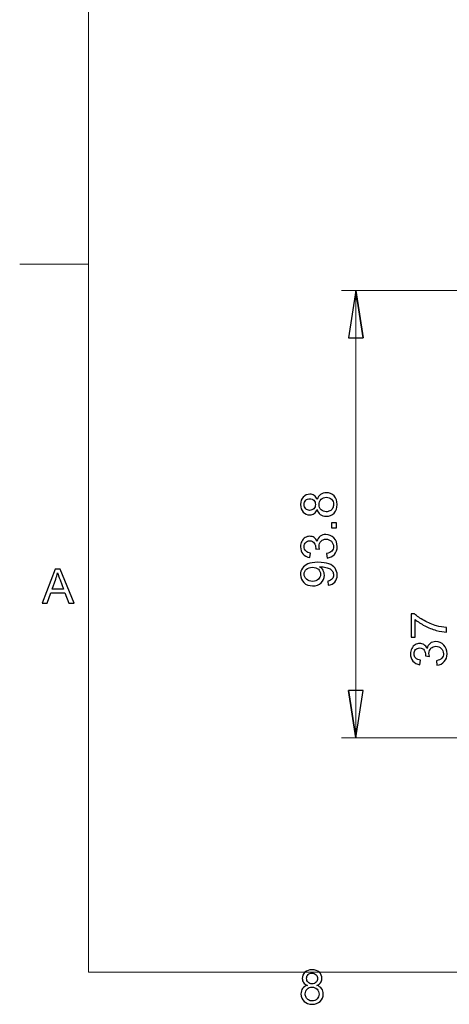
# Model space of a CAD drawing. Header units: millimetres. Extents: x -138 to 130, y -97 to 99.
# Tile 1 of 31: x -138 to -108, y -97 to -28. Entities that reach past the tile are written whole.
import ezdxf

# ---------------------------------------------------------------- set-up
doc = ezdxf.new("R2010")
doc.units = ezdxf.units.MM
doc.header["$MEASUREMENT"] = 0
doc.layers.add('layer 1', color=7, linetype='Continuous')

msp = doc.modelspace()

# ---------------------------------------------------------------- linework, layer by layer
at = {"layer": 'layer 1', "lineweight": 9}
for points in [[(-133.5, 95), (-133.5, 95), (-133.5, -95), (-133.5, -95)], [(-133.5, -45.5113), (-133.5, -45.5113), (-138.2949, -45.5113), (-138.2949, -45.5113)], [(-98.1792, -47.3602), (-98.1792, -47.3602), (-115.8371, -47.3602), (-115.8371, -47.3602)], [(-114.8371, -78.6199), (-114.8371, -78.6199), (-114.8371, -47.3602), (-114.8371, -47.3602)], [(-95.2218, -78.6199), (-95.2218, -78.6199), (-115.8371, -78.6199), (-115.8371, -78.6199)], [(126.5, -95), (126.5, -95), (-133.5, -95), (-133.5, -95)]]:
    msp.add_open_spline(points, degree=3, dxfattribs=at)
at = {"layer": 'layer 1'}
for points, knots in [([(-114.3291, -50.6622), (-114.3291, -50.6622), (-115.3451, -50.6622), (-115.3451, -50.6622), (-115.3451, -50.6622), (-115.3451, -50.6622), (-114.8371, -47.3602), (-114.8371, -47.3602), (-114.8371, -47.3602), (-114.3291, -50.6622), (-114.3291, -50.6622)], [0, 0, 0, 0, 0.3333333, 0.3333333, 0.3333333, 0.3333333, 1, 1, 1, 4.3408484, 4.3408484, 4.3408484, 4.3408484]), ([(-114.8371, -47.3602), (-114.8371, -47.3602), (-114.3291, -50.6622), (-114.3291, -50.6622), (-114.3291, -50.6622), (-114.3291, -50.6622), (-114.8371, -47.3602), (-114.8371, -47.3602)], [0, 0, 0, 0, 0.3333333, 0.3333333, 0.3333333, 0.3333333, 1, 1, 1, 1]), ([(-117.5387, -62.6659), (-117.5853, -62.7936), (-117.6524, -62.8881), (-117.7388, -62.9499), (-117.7388, -62.9499), (-117.8257, -63.0112), (-117.9295, -63.0421), (-118.0503, -63.0421), (-118.0503, -63.0421), (-118.2328, -63.0421), (-118.3857, -62.9768), (-118.5099, -62.8461), (-118.5099, -62.8461), (-118.6342, -62.7149), (-118.6966, -62.541), (-118.6966, -62.3234), (-118.6966, -62.3234), (-118.6966, -62.1053), (-118.633, -61.9291), (-118.5058, -61.7961), (-118.5058, -61.7961), (-118.3787, -61.6631), (-118.2241, -61.5966), (-118.0415, -61.5966), (-118.0415, -61.5966), (-117.9254, -61.5966), (-117.8239, -61.6269), (-117.7382, -61.6876), (-117.7382, -61.6876), (-117.6518, -61.7483), (-117.5853, -61.8404), (-117.5387, -61.9647), (-117.5387, -61.9647), (-117.4885, -61.8113), (-117.408, -61.6952), (-117.296, -61.6153), (-117.296, -61.6153), (-117.1846, -61.5354), (-117.0516, -61.4951), (-116.8964, -61.4951), (-116.8964, -61.4951), (-116.6823, -61.4951), (-116.5027, -61.5709), (-116.3568, -61.722), (-116.3568, -61.722), (-116.211, -61.8737), (-116.1381, -62.0726), (-116.1381, -62.3194), (-116.1381, -62.3194), (-116.1381, -62.5661), (-116.211, -62.765), (-116.3574, -62.9167), (-116.3574, -62.9167), (-116.5038, -63.0678), (-116.6864, -63.1436), (-116.9052, -63.1436), (-116.9052, -63.1436), (-117.0679, -63.1436), (-117.2044, -63.1022), (-117.3141, -63.0194), (-117.3141, -63.0194), (-117.4243, -62.9365), (-117.499, -62.8187), (-117.5387, -62.6659)], [0, 0, 0, 0, 0.0588235, 0.0588235, 0.0588235, 0.0588235, 0.1176471, 0.1176471, 0.1176471, 0.1176471, 0.1764706, 0.1764706, 0.1764706, 0.1764706, 0.2352941, 0.2352941, 0.2352941, 0.2352941, 0.2941176, 0.2941176, 0.2941176, 0.2941176, 0.3529412, 0.3529412, 0.3529412, 0.3529412, 0.4117647, 0.4117647, 0.4117647, 0.4117647, 0.4705882, 0.4705882, 0.4705882, 0.4705882, 0.5294118, 0.5294118, 0.5294118, 0.5294118, 0.5882353, 0.5882353, 0.5882353, 0.5882353, 0.6470588, 0.6470588, 0.6470588, 0.6470588, 0.7058824, 0.7058824, 0.7058824, 0.7058824, 0.7647059, 0.7647059, 0.7647059, 0.7647059, 0.8235294, 0.8235294, 0.8235294, 0.8235294, 0.8823529, 0.8823529, 0.8823529, 0.8823529, 1, 1, 1, 1]), ([(-118.0613, -62.7271), (-117.9423, -62.7271), (-117.8455, -62.6892), (-117.7703, -62.6139), (-117.7703, -62.6139), (-117.695, -62.5381), (-117.6571, -62.4389), (-117.6571, -62.3159), (-117.6571, -62.3159), (-117.6571, -62.1963), (-117.6944, -62.0994), (-117.7691, -62.0242), (-117.7691, -62.0242), (-117.8438, -61.9489), (-117.9353, -61.9116), (-118.0438, -61.9116), (-118.0438, -61.9116), (-118.157, -61.9116), (-118.2521, -61.9501), (-118.3291, -62.0277), (-118.3291, -62.0277), (-118.4061, -62.1047), (-118.4446, -62.2021), (-118.4446, -62.3194), (-118.4446, -62.3194), (-118.4446, -62.4378), (-118.4067, -62.5352), (-118.3314, -62.6122), (-118.3314, -62.6122), (-118.2562, -62.6886), (-118.1663, -62.7271), (-118.0613, -62.7271)], [0, 0, 0, 0, 0.1111111, 0.1111111, 0.1111111, 0.1111111, 0.2222222, 0.2222222, 0.2222222, 0.2222222, 0.3333333, 0.3333333, 0.3333333, 0.3333333, 0.4444444, 0.4444444, 0.4444444, 0.4444444, 0.5555556, 0.5555556, 0.5555556, 0.5555556, 0.6666667, 0.6666667, 0.6666667, 0.6666667, 0.7777778, 0.7777778, 0.7777778, 0.7777778, 1, 1, 1, 1]), ([(-116.9028, -62.8286), (-116.8148, -62.8286), (-116.7302, -62.8082), (-116.6479, -62.7674), (-116.6479, -62.7674), (-116.5663, -62.7265), (-116.5027, -62.6647), (-116.4578, -62.5819), (-116.4578, -62.5819), (-116.4128, -62.4996), (-116.3901, -62.4109), (-116.3901, -62.317), (-116.3901, -62.317), (-116.3901, -62.1689), (-116.4373, -62.0475), (-116.5318, -61.9524), (-116.5318, -61.9524), (-116.6263, -61.8574), (-116.7465, -61.8101), (-116.8923, -61.8101), (-116.8923, -61.8101), (-117.0405, -61.8101), (-117.163, -61.8591), (-117.2598, -61.9565), (-117.2598, -61.9565), (-117.3567, -62.0545), (-117.4051, -62.1782), (-117.4051, -62.3269), (-117.4051, -62.3269), (-117.4051, -62.4728), (-117.3573, -62.5924), (-117.2616, -62.6869), (-117.2616, -62.6869), (-117.1659, -62.7814), (-117.0463, -62.8286), (-116.9028, -62.8286)], [0, 0, 0, 0, 0.1, 0.1, 0.1, 0.1, 0.2, 0.2, 0.2, 0.2, 0.3, 0.3, 0.3, 0.3, 0.4, 0.4, 0.4, 0.4, 0.5, 0.5, 0.5, 0.5, 0.6, 0.6, 0.6, 0.6, 0.7, 0.7, 0.7, 0.7, 0.8, 0.8, 0.8, 0.8, 1, 1, 1, 1]), ([(-116.1801, -63.941), (-116.1801, -63.941), (-116.5301, -63.941), (-116.5301, -63.941), (-116.5301, -63.941), (-116.5301, -63.941), (-116.5301, -63.591), (-116.5301, -63.591), (-116.5301, -63.591), (-116.5301, -63.591), (-116.1801, -63.591), (-116.1801, -63.591), (-116.1801, -63.591), (-116.1801, -63.591), (-116.1801, -63.941), (-116.1801, -63.941)], [0, 0, 0, 0, 0.2, 0.2, 0.2, 0.2, 0.4, 0.4, 0.4, 0.4, 0.6, 0.6, 0.6, 0.6, 1, 1, 1, 1]), ([(-116.8451, -66.0591), (-116.8451, -66.0591), (-116.8871, -65.7511), (-116.8871, -65.7511), (-116.8871, -65.7511), (-116.7121, -65.7155), (-116.5861, -65.656), (-116.5091, -65.5714), (-116.5091, -65.5714), (-116.4321, -65.4869), (-116.3936, -65.383), (-116.3936, -65.2599), (-116.3936, -65.2599), (-116.3936, -65.1141), (-116.4438, -64.991), (-116.5441, -64.8919), (-116.5441, -64.8919), (-116.6444, -64.7927), (-116.7687, -64.7431), (-116.9168, -64.7431), (-116.9168, -64.7431), (-117.058, -64.7431), (-117.1747, -64.7892), (-117.2668, -64.8819), (-117.2668, -64.8819), (-117.3584, -64.9741), (-117.4045, -65.0914), (-117.4045, -65.2343), (-117.4045, -65.2343), (-117.4045, -65.2926), (-117.3928, -65.3649), (-117.3701, -65.4519), (-117.3701, -65.4519), (-117.3701, -65.4519), (-117.6396, -65.4174), (-117.6396, -65.4174), (-117.6396, -65.4174), (-117.6373, -65.397), (-117.6361, -65.3801), (-117.6361, -65.3679), (-117.6361, -65.3679), (-117.6361, -65.236), (-117.6705, -65.1182), (-117.7388, -65.0126), (-117.7388, -65.0126), (-117.807, -64.9076), (-117.912, -64.8551), (-118.0538, -64.8551), (-118.0538, -64.8551), (-118.1663, -64.8551), (-118.2597, -64.8936), (-118.3338, -64.97), (-118.3338, -64.97), (-118.4078, -65.0464), (-118.4446, -65.145), (-118.4446, -65.2658), (-118.4446, -65.2658), (-118.4446, -65.3859), (-118.4067, -65.4857), (-118.3308, -65.5656), (-118.3308, -65.5656), (-118.255, -65.6455), (-118.1413, -65.6969), (-117.9896, -65.7196), (-117.9896, -65.7196), (-117.9896, -65.7196), (-118.0456, -66.0276), (-118.0456, -66.0276), (-118.0456, -66.0276), (-118.2521, -65.9897), (-118.4125, -65.9045), (-118.5263, -65.7709), (-118.5263, -65.7709), (-118.64, -65.6379), (-118.6966, -65.4717), (-118.6966, -65.2734), (-118.6966, -65.2734), (-118.6966, -65.1369), (-118.6674, -65.0109), (-118.6085, -64.8959), (-118.6085, -64.8959), (-118.5502, -64.7804), (-118.4703, -64.6924), (-118.3693, -64.6317), (-118.3693, -64.6317), (-118.2678, -64.5704), (-118.1605, -64.5401), (-118.0468, -64.5401), (-118.0468, -64.5401), (-117.9388, -64.5401), (-117.8408, -64.5693), (-117.7522, -64.627), (-117.7522, -64.627), (-117.6635, -64.6854), (-117.5929, -64.7717), (-117.5404, -64.8854), (-117.5404, -64.8854), (-117.5066, -64.7373), (-117.4354, -64.6224), (-117.3275, -64.5401), (-117.3275, -64.5401), (-117.2202, -64.4584), (-117.0848, -64.4176), (-116.9233, -64.4176), (-116.9233, -64.4176), (-116.7045, -64.4176), (-116.5184, -64.4975), (-116.3662, -64.6568), (-116.3662, -64.6568), (-116.2139, -64.8166), (-116.1381, -65.0184), (-116.1381, -65.2623), (-116.1381, -65.2623), (-116.1381, -65.4822), (-116.2034, -65.6648), (-116.3347, -65.81), (-116.3347, -65.81), (-116.4659, -65.9559), (-116.6363, -66.0387), (-116.8451, -66.0591)], [0, 0, 0, 0, 0.0322581, 0.0322581, 0.0322581, 0.0322581, 0.0645161, 0.0645161, 0.0645161, 0.0645161, 0.0967742, 0.0967742, 0.0967742, 0.0967742, 0.1290323, 0.1290323, 0.1290323, 0.1290323, 0.1612903, 0.1612903, 0.1612903, 0.1612903, 0.1935484, 0.1935484, 0.1935484, 0.1935484, 0.2258065, 0.2258065, 0.2258065, 0.2258065, 0.2580645, 0.2580645, 0.2580645, 0.2580645, 0.2903226, 0.2903226, 0.2903226, 0.2903226, 0.3225806, 0.3225806, 0.3225806, 0.3225806, 0.3548387, 0.3548387, 0.3548387, 0.3548387, 0.3870968, 0.3870968, 0.3870968, 0.3870968, 0.4193548, 0.4193548, 0.4193548, 0.4193548, 0.4516129, 0.4516129, 0.4516129, 0.4516129, 0.483871, 0.483871, 0.483871, 0.483871, 0.516129, 0.516129, 0.516129, 0.516129, 0.5483871, 0.5483871, 0.5483871, 0.5483871, 0.5806452, 0.5806452, 0.5806452, 0.5806452, 0.6129032, 0.6129032, 0.6129032, 0.6129032, 0.6451613, 0.6451613, 0.6451613, 0.6451613, 0.6774194, 0.6774194, 0.6774194, 0.6774194, 0.7096774, 0.7096774, 0.7096774, 0.7096774, 0.7419355, 0.7419355, 0.7419355, 0.7419355, 0.7741935, 0.7741935, 0.7741935, 0.7741935, 0.8064516, 0.8064516, 0.8064516, 0.8064516, 0.8387097, 0.8387097, 0.8387097, 0.8387097, 0.8709677, 0.8709677, 0.8709677, 0.8709677, 0.9032258, 0.9032258, 0.9032258, 0.9032258, 0.9354839, 0.9354839, 0.9354839, 0.9354839, 1, 1, 1, 1]), ([(-116.7611, -67.9602), (-116.7611, -67.9602), (-116.7856, -67.6662), (-116.7856, -67.6662), (-116.7856, -67.6662), (-116.6468, -67.6411), (-116.5464, -67.5933), (-116.484, -67.5227), (-116.484, -67.5227), (-116.4216, -67.4521), (-116.3901, -67.3617), (-116.3901, -67.2509), (-116.3901, -67.2509), (-116.3901, -67.1564), (-116.4117, -67.0735), (-116.4554, -67.0018), (-116.4554, -67.0018), (-116.4986, -66.93), (-116.5563, -66.8717), (-116.6293, -66.8268), (-116.6293, -66.8268), (-116.7016, -66.7819), (-116.7996, -66.744), (-116.9227, -66.713), (-116.9227, -66.713), (-117.0458, -66.6821), (-117.1712, -66.667), (-117.2989, -66.667), (-117.2989, -66.667), (-117.3123, -66.667), (-117.3333, -66.6675), (-117.3608, -66.6687), (-117.3608, -66.6687), (-117.2622, -66.73), (-117.1828, -66.814), (-117.1222, -66.9201), (-117.1222, -66.9201), (-117.0609, -67.0263), (-117.0306, -67.1418), (-117.0306, -67.2655), (-117.0306, -67.2655), (-117.0306, -67.4725), (-117.1058, -67.6475), (-117.2563, -67.791), (-117.2563, -67.791), (-117.4063, -67.934), (-117.6046, -68.0057), (-117.8508, -68.0057), (-117.8508, -68.0057), (-118.1045, -68.0057), (-118.3093, -67.931), (-118.4644, -67.7811), (-118.4644, -67.7811), (-118.619, -67.6318), (-118.6966, -67.4445), (-118.6966, -67.2188), (-118.6966, -67.2188), (-118.6966, -67.0566), (-118.6528, -66.9079), (-118.5648, -66.7725), (-118.5648, -66.7725), (-118.4773, -66.6378), (-118.3524, -66.5357), (-118.1897, -66.4657), (-118.1897, -66.4657), (-118.0275, -66.3957), (-117.7924, -66.3607), (-117.485, -66.3607), (-117.485, -66.3607), (-117.1648, -66.3607), (-116.9098, -66.3951), (-116.7203, -66.4645), (-116.7203, -66.4645), (-116.5301, -66.534), (-116.386, -66.6378), (-116.2868, -66.7749), (-116.2868, -66.7749), (-116.1877, -66.912), (-116.1381, -67.0724), (-116.1381, -67.2567), (-116.1381, -67.2567), (-116.1381, -67.4527), (-116.1923, -67.6125), (-116.3014, -67.7368), (-116.3014, -67.7368), (-116.4105, -67.8605), (-116.5639, -67.9351), (-116.7611, -67.9602)], [0, 0, 0, 0, 0.0434783, 0.0434783, 0.0434783, 0.0434783, 0.0869565, 0.0869565, 0.0869565, 0.0869565, 0.1304348, 0.1304348, 0.1304348, 0.1304348, 0.173913, 0.173913, 0.173913, 0.173913, 0.2173913, 0.2173913, 0.2173913, 0.2173913, 0.2608696, 0.2608696, 0.2608696, 0.2608696, 0.3043478, 0.3043478, 0.3043478, 0.3043478, 0.3478261, 0.3478261, 0.3478261, 0.3478261, 0.3913043, 0.3913043, 0.3913043, 0.3913043, 0.4347826, 0.4347826, 0.4347826, 0.4347826, 0.4782609, 0.4782609, 0.4782609, 0.4782609, 0.5217391, 0.5217391, 0.5217391, 0.5217391, 0.5652174, 0.5652174, 0.5652174, 0.5652174, 0.6086957, 0.6086957, 0.6086957, 0.6086957, 0.6521739, 0.6521739, 0.6521739, 0.6521739, 0.6956522, 0.6956522, 0.6956522, 0.6956522, 0.7391304, 0.7391304, 0.7391304, 0.7391304, 0.7826087, 0.7826087, 0.7826087, 0.7826087, 0.826087, 0.826087, 0.826087, 0.826087, 0.8695652, 0.8695652, 0.8695652, 0.8695652, 0.9130435, 0.9130435, 0.9130435, 0.9130435, 1, 1, 1, 1]), ([(-117.8665, -66.7037), (-118.0427, -66.7037), (-118.1827, -66.7504), (-118.2859, -66.8437), (-118.2859, -66.8437), (-118.3892, -66.9365), (-118.4411, -67.0496), (-118.4411, -67.1826), (-118.4411, -67.1826), (-118.4411, -67.3203), (-118.3851, -67.4393), (-118.2737, -67.5396), (-118.2737, -67.5396), (-118.1623, -67.6405), (-118.0182, -67.6907), (-117.8408, -67.6907), (-117.8408, -67.6907), (-117.6816, -67.6907), (-117.5521, -67.6429), (-117.4529, -67.5478), (-117.4529, -67.5478), (-117.3532, -67.4521), (-117.3036, -67.3331), (-117.3036, -67.1914), (-117.3036, -67.1914), (-117.3036, -67.049), (-117.3532, -66.9324), (-117.4529, -66.8408), (-117.4529, -66.8408), (-117.5521, -66.7492), (-117.6903, -66.7037), (-117.8665, -66.7037)], [0, 0, 0, 0, 0.1111111, 0.1111111, 0.1111111, 0.1111111, 0.2222222, 0.2222222, 0.2222222, 0.2222222, 0.3333333, 0.3333333, 0.3333333, 0.3333333, 0.4444444, 0.4444444, 0.4444444, 0.4444444, 0.5555556, 0.5555556, 0.5555556, 0.5555556, 0.6666667, 0.6666667, 0.6666667, 0.6666667, 0.7777778, 0.7777778, 0.7777778, 0.7777778, 1, 1, 1, 1]), ([(-136.7229, -69.2122), (-136.7229, -69.2122), (-135.8145, -66.8442), (-135.8145, -66.8442), (-135.8145, -66.8442), (-135.8145, -66.8442), (-135.4699, -66.8442), (-135.4699, -66.8442), (-135.4699, -66.8442), (-135.4699, -66.8442), (-134.5059, -69.2122), (-134.5059, -69.2122), (-134.5059, -69.2122), (-134.5059, -69.2122), (-134.8625, -69.2122), (-134.8625, -69.2122), (-134.8625, -69.2122), (-134.8625, -69.2122), (-135.1365, -68.4945), (-135.1365, -68.4945), (-135.1365, -68.4945), (-135.1365, -68.4945), (-136.1336, -68.4945), (-136.1336, -68.4945), (-136.1336, -68.4945), (-136.1336, -68.4945), (-136.3905, -69.2122), (-136.3905, -69.2122), (-136.3905, -69.2122), (-136.3905, -69.2122), (-136.7229, -69.2122), (-136.7229, -69.2122)], [0, 0, 0, 0, 0.1111111, 0.1111111, 0.1111111, 0.1111111, 0.2222222, 0.2222222, 0.2222222, 0.2222222, 0.3333333, 0.3333333, 0.3333333, 0.3333333, 0.4444444, 0.4444444, 0.4444444, 0.4444444, 0.5555556, 0.5555556, 0.5555556, 0.5555556, 0.6666667, 0.6666667, 0.6666667, 0.6666667, 0.7777778, 0.7777778, 0.7777778, 0.7777778, 1, 1, 1, 1]), ([(-136.0416, -68.2399), (-136.0416, -68.2399), (-135.2346, -68.2399), (-135.2346, -68.2399), (-135.2346, -68.2399), (-135.2346, -68.2399), (-135.4815, -67.5834), (-135.4815, -67.5834), (-135.4815, -67.5834), (-135.5559, -67.3838), (-135.6122, -67.219), (-135.6513, -67.0889), (-135.6513, -67.0889), (-135.6838, -67.2433), (-135.7274, -67.3948), (-135.7819, -67.5448), (-135.7819, -67.5448), (-135.7819, -67.5448), (-136.0416, -68.2399), (-136.0416, -68.2399)], [0, 0, 0, 0, 0.1666667, 0.1666667, 0.1666667, 0.1666667, 0.3333333, 0.3333333, 0.3333333, 0.3333333, 0.5, 0.5, 0.5, 0.5, 0.6666667, 0.6666667, 0.6666667, 0.6666667, 1, 1, 1, 1]), ([(-110.6869, -71.5827), (-110.6869, -71.5827), (-110.9809, -71.5827), (-110.9809, -71.5827), (-110.9809, -71.5827), (-110.9809, -71.5827), (-110.9809, -69.9622), (-110.9809, -69.9622), (-110.9809, -69.9622), (-110.9809, -69.9622), (-110.7429, -69.9622), (-110.7429, -69.9622), (-110.7429, -69.9622), (-110.5731, -70.1215), (-110.3474, -70.2801), (-110.0656, -70.4365), (-110.0656, -70.4365), (-109.7839, -70.5934), (-109.494, -70.7141), (-109.1959, -70.7999), (-109.1959, -70.7999), (-108.9865, -70.8611), (-108.7561, -70.9008), (-108.5064, -70.9177), (-108.5064, -70.9177), (-108.5064, -70.9177), (-108.5064, -71.2327), (-108.5064, -71.2327), (-108.5064, -71.2327), (-108.7036, -71.2292), (-108.9421, -71.1907), (-109.2216, -71.1166), (-109.2216, -71.1166), (-109.5016, -71.0425), (-109.7711, -70.937), (-110.0306, -70.7987), (-110.0306, -70.7987), (-110.2902, -70.6605), (-110.509, -70.5135), (-110.6869, -70.3577), (-110.6869, -70.3577), (-110.6869, -70.3577), (-110.6869, -71.5827), (-110.6869, -71.5827)], [0, 0, 0, 0, 0.0833333, 0.0833333, 0.0833333, 0.0833333, 0.1666667, 0.1666667, 0.1666667, 0.1666667, 0.25, 0.25, 0.25, 0.25, 0.3333333, 0.3333333, 0.3333333, 0.3333333, 0.4166667, 0.4166667, 0.4166667, 0.4166667, 0.5, 0.5, 0.5, 0.5, 0.5833333, 0.5833333, 0.5833333, 0.5833333, 0.6666667, 0.6666667, 0.6666667, 0.6666667, 0.75, 0.75, 0.75, 0.75, 0.8333333, 0.8333333, 0.8333333, 0.8333333, 1, 1, 1, 1]), ([(-109.1714, -73.5468), (-109.1714, -73.5468), (-109.2134, -73.2388), (-109.2134, -73.2388), (-109.2134, -73.2388), (-109.0384, -73.2032), (-108.9124, -73.1437), (-108.8354, -73.0591), (-108.8354, -73.0591), (-108.7584, -72.9746), (-108.7199, -72.8707), (-108.7199, -72.7476), (-108.7199, -72.7476), (-108.7199, -72.6018), (-108.7701, -72.4787), (-108.8704, -72.3796), (-108.8704, -72.3796), (-108.9707, -72.2804), (-109.095, -72.2308), (-109.2431, -72.2308), (-109.2431, -72.2308), (-109.3843, -72.2308), (-109.501, -72.2769), (-109.5931, -72.3696), (-109.5931, -72.3696), (-109.6847, -72.4618), (-109.7308, -72.5791), (-109.7308, -72.722), (-109.7308, -72.722), (-109.7308, -72.7803), (-109.7191, -72.8526), (-109.6964, -72.9396), (-109.6964, -72.9396), (-109.6964, -72.9396), (-109.9659, -72.9051), (-109.9659, -72.9051), (-109.9659, -72.9051), (-109.9636, -72.8847), (-109.9624, -72.8678), (-109.9624, -72.8556), (-109.9624, -72.8556), (-109.9624, -72.7237), (-109.9968, -72.6059), (-110.0651, -72.5003), (-110.0651, -72.5003), (-110.1333, -72.3953), (-110.2383, -72.3428), (-110.3801, -72.3428), (-110.3801, -72.3428), (-110.4926, -72.3428), (-110.586, -72.3813), (-110.6601, -72.4577), (-110.6601, -72.4577), (-110.7341, -72.5341), (-110.7709, -72.6327), (-110.7709, -72.7535), (-110.7709, -72.7535), (-110.7709, -72.8736), (-110.733, -72.9734), (-110.6571, -73.0533), (-110.6571, -73.0533), (-110.5813, -73.1332), (-110.4676, -73.1846), (-110.3159, -73.2073), (-110.3159, -73.2073), (-110.3159, -73.2073), (-110.3719, -73.5153), (-110.3719, -73.5153), (-110.3719, -73.5153), (-110.5784, -73.4774), (-110.7388, -73.3922), (-110.8526, -73.2586), (-110.8526, -73.2586), (-110.9663, -73.1256), (-111.0229, -72.9594), (-111.0229, -72.7611), (-111.0229, -72.7611), (-111.0229, -72.6246), (-110.9937, -72.4986), (-110.9348, -72.3836), (-110.9348, -72.3836), (-110.8765, -72.2681), (-110.7966, -72.1801), (-110.6956, -72.1194), (-110.6956, -72.1194), (-110.5941, -72.0581), (-110.4868, -72.0278), (-110.3731, -72.0278), (-110.3731, -72.0278), (-110.2651, -72.0278), (-110.1671, -72.057), (-110.0785, -72.1147), (-110.0785, -72.1147), (-109.9898, -72.1731), (-109.9192, -72.2594), (-109.8667, -72.3731), (-109.8667, -72.3731), (-109.8329, -72.225), (-109.7617, -72.1101), (-109.6538, -72.0278), (-109.6538, -72.0278), (-109.5465, -71.9461), (-109.4111, -71.9053), (-109.2496, -71.9053), (-109.2496, -71.9053), (-109.0308, -71.9053), (-108.8447, -71.9852), (-108.6925, -72.1445), (-108.6925, -72.1445), (-108.5402, -72.3043), (-108.4644, -72.5061), (-108.4644, -72.75), (-108.4644, -72.75), (-108.4644, -72.9699), (-108.5297, -73.1525), (-108.661, -73.2977), (-108.661, -73.2977), (-108.7922, -73.4436), (-108.9626, -73.5264), (-109.1714, -73.5468)], [0, 0, 0, 0, 0.0322581, 0.0322581, 0.0322581, 0.0322581, 0.0645161, 0.0645161, 0.0645161, 0.0645161, 0.0967742, 0.0967742, 0.0967742, 0.0967742, 0.1290323, 0.1290323, 0.1290323, 0.1290323, 0.1612903, 0.1612903, 0.1612903, 0.1612903, 0.1935484, 0.1935484, 0.1935484, 0.1935484, 0.2258065, 0.2258065, 0.2258065, 0.2258065, 0.2580645, 0.2580645, 0.2580645, 0.2580645, 0.2903226, 0.2903226, 0.2903226, 0.2903226, 0.3225806, 0.3225806, 0.3225806, 0.3225806, 0.3548387, 0.3548387, 0.3548387, 0.3548387, 0.3870968, 0.3870968, 0.3870968, 0.3870968, 0.4193548, 0.4193548, 0.4193548, 0.4193548, 0.4516129, 0.4516129, 0.4516129, 0.4516129, 0.483871, 0.483871, 0.483871, 0.483871, 0.516129, 0.516129, 0.516129, 0.516129, 0.5483871, 0.5483871, 0.5483871, 0.5483871, 0.5806452, 0.5806452, 0.5806452, 0.5806452, 0.6129032, 0.6129032, 0.6129032, 0.6129032, 0.6451613, 0.6451613, 0.6451613, 0.6451613, 0.6774194, 0.6774194, 0.6774194, 0.6774194, 0.7096774, 0.7096774, 0.7096774, 0.7096774, 0.7419355, 0.7419355, 0.7419355, 0.7419355, 0.7741935, 0.7741935, 0.7741935, 0.7741935, 0.8064516, 0.8064516, 0.8064516, 0.8064516, 0.8387097, 0.8387097, 0.8387097, 0.8387097, 0.8709677, 0.8709677, 0.8709677, 0.8709677, 0.9032258, 0.9032258, 0.9032258, 0.9032258, 0.9354839, 0.9354839, 0.9354839, 0.9354839, 1, 1, 1, 1]), ([(-114.8371, -78.6199), (-114.8371, -78.6199), (-115.3451, -75.3179), (-115.3451, -75.3179), (-115.3451, -75.3179), (-115.3451, -75.3179), (-114.8371, -78.6199), (-114.8371, -78.6199)], [0, 0, 0, 0, 0.3333333, 0.3333333, 0.3333333, 0.3333333, 1, 1, 1, 1]), ([(-115.3451, -75.3179), (-115.3451, -75.3179), (-114.3291, -75.3179), (-114.3291, -75.3179), (-114.3291, -75.3179), (-114.3291, -75.3179), (-114.8371, -78.6199), (-114.8371, -78.6199), (-114.8371, -78.6199), (-115.3451, -75.3179), (-115.3451, -75.3179)], [0, 0, 0, 0, 0.3333333, 0.3333333, 0.3333333, 0.3333333, 1, 1, 1, 4.3408484, 4.3408484, 4.3408484, 4.3408484]), ([(-118.215, -95.9267), (-118.3357, -95.8826), (-118.425, -95.8192), (-118.4834, -95.7376), (-118.4834, -95.7376), (-118.5413, -95.6555), (-118.5705, -95.5574), (-118.5705, -95.4433), (-118.5705, -95.4433), (-118.5705, -95.2708), (-118.5088, -95.1263), (-118.3853, -95.0089), (-118.3853, -95.0089), (-118.2613, -94.8915), (-118.097, -94.8326), (-117.8914, -94.8326), (-117.8914, -94.8326), (-117.6852, -94.8326), (-117.5188, -94.8926), (-117.3931, -95.0128), (-117.3931, -95.0128), (-117.2674, -95.133), (-117.2046, -95.279), (-117.2046, -95.4516), (-117.2046, -95.4516), (-117.2046, -95.5613), (-117.2332, -95.6572), (-117.2906, -95.7382), (-117.2906, -95.7382), (-117.3479, -95.8198), (-117.435, -95.8826), (-117.5524, -95.9267), (-117.5524, -95.9267), (-117.4074, -95.9741), (-117.2977, -96.0502), (-117.2222, -96.156), (-117.2222, -96.156), (-117.1467, -96.2613), (-117.1087, -96.387), (-117.1087, -96.5336), (-117.1087, -96.5336), (-117.1087, -96.7359), (-117.1803, -96.9057), (-117.3231, -97.0435), (-117.3231, -97.0435), (-117.4664, -97.1813), (-117.6544, -97.2502), (-117.8875, -97.2502), (-117.8875, -97.2502), (-118.1207, -97.2502), (-118.3087, -97.1813), (-118.452, -97.0429), (-118.452, -97.0429), (-118.5947, -96.9046), (-118.6664, -96.732), (-118.6664, -96.5253), (-118.6664, -96.5253), (-118.6664, -96.3715), (-118.6273, -96.2426), (-118.549, -96.1389), (-118.549, -96.1389), (-118.4707, -96.0348), (-118.3594, -95.9642), (-118.215, -95.9267)], [0, 0, 0, 0, 0.0588235, 0.0588235, 0.0588235, 0.0588235, 0.1176471, 0.1176471, 0.1176471, 0.1176471, 0.1764706, 0.1764706, 0.1764706, 0.1764706, 0.2352941, 0.2352941, 0.2352941, 0.2352941, 0.2941176, 0.2941176, 0.2941176, 0.2941176, 0.3529412, 0.3529412, 0.3529412, 0.3529412, 0.4117647, 0.4117647, 0.4117647, 0.4117647, 0.4705882, 0.4705882, 0.4705882, 0.4705882, 0.5294118, 0.5294118, 0.5294118, 0.5294118, 0.5882353, 0.5882353, 0.5882353, 0.5882353, 0.6470588, 0.6470588, 0.6470588, 0.6470588, 0.7058824, 0.7058824, 0.7058824, 0.7058824, 0.7647059, 0.7647059, 0.7647059, 0.7647059, 0.8235294, 0.8235294, 0.8235294, 0.8235294, 0.8823529, 0.8823529, 0.8823529, 0.8823529, 1, 1, 1, 1]), ([(-118.2728, -95.4328), (-118.2728, -95.5453), (-118.237, -95.6368), (-118.1659, -95.7079), (-118.1659, -95.7079), (-118.0942, -95.779), (-118.0005, -95.8148), (-117.8842, -95.8148), (-117.8842, -95.8148), (-117.7712, -95.8148), (-117.6797, -95.7795), (-117.6086, -95.709), (-117.6086, -95.709), (-117.5375, -95.6384), (-117.5022, -95.5519), (-117.5022, -95.4494), (-117.5022, -95.4494), (-117.5022, -95.3424), (-117.5386, -95.2526), (-117.6119, -95.1798), (-117.6119, -95.1798), (-117.6847, -95.1071), (-117.7767, -95.0707), (-117.8875, -95.0707), (-117.8875, -95.0707), (-117.9994, -95.0707), (-118.0915, -95.1065), (-118.1642, -95.1776), (-118.1642, -95.1776), (-118.2365, -95.2487), (-118.2728, -95.3336), (-118.2728, -95.4328)], [0, 0, 0, 0, 0.1111111, 0.1111111, 0.1111111, 0.1111111, 0.2222222, 0.2222222, 0.2222222, 0.2222222, 0.3333333, 0.3333333, 0.3333333, 0.3333333, 0.4444444, 0.4444444, 0.4444444, 0.4444444, 0.5555556, 0.5555556, 0.5555556, 0.5555556, 0.6666667, 0.6666667, 0.6666667, 0.6666667, 0.7777778, 0.7777778, 0.7777778, 0.7777778, 1, 1, 1, 1]), ([(-118.3687, -96.5275), (-118.3687, -96.6108), (-118.3495, -96.6907), (-118.3109, -96.7684), (-118.3109, -96.7684), (-118.2723, -96.8456), (-118.2139, -96.9057), (-118.1356, -96.9481), (-118.1356, -96.9481), (-118.0579, -96.9906), (-117.9741, -97.0121), (-117.8853, -97.0121), (-117.8853, -97.0121), (-117.7453, -97.0121), (-117.6307, -96.9674), (-117.5408, -96.8781), (-117.5408, -96.8781), (-117.451, -96.7888), (-117.4063, -96.6753), (-117.4063, -96.5375), (-117.4063, -96.5375), (-117.4063, -96.3975), (-117.4526, -96.2817), (-117.5447, -96.1902), (-117.5447, -96.1902), (-117.6373, -96.0987), (-117.7541, -96.0529), (-117.8947, -96.0529), (-117.8947, -96.0529), (-118.0325, -96.0529), (-118.1455, -96.0981), (-118.2348, -96.1885), (-118.2348, -96.1885), (-118.3241, -96.2789), (-118.3687, -96.3919), (-118.3687, -96.5275)], [0, 0, 0, 0, 0.1, 0.1, 0.1, 0.1, 0.2, 0.2, 0.2, 0.2, 0.3, 0.3, 0.3, 0.3, 0.4, 0.4, 0.4, 0.4, 0.5, 0.5, 0.5, 0.5, 0.6, 0.6, 0.6, 0.6, 0.7, 0.7, 0.7, 0.7, 0.8, 0.8, 0.8, 0.8, 1, 1, 1, 1])]:
    msp.add_open_spline(points, degree=3, knots=knots, dxfattribs=at)
at = {"layer": 'layer 1', "lineweight": 9}
for points, knots in [([(-114.3291, -50.6622), (-114.3291, -50.6622), (-115.3451, -50.6622), (-115.3451, -50.6622), (-115.3451, -50.6622), (-115.3451, -50.6622), (-114.8371, -47.3602), (-114.8371, -47.3602)], [0, 0, 0, 0, 0.3333333, 0.3333333, 0.3333333, 0.3333333, 1, 1, 1, 1]), ([(-114.8371, -47.3602), (-114.8371, -47.3602), (-114.3291, -50.6622), (-114.3291, -50.6622), (-114.3291, -50.6622), (-114.8371, -47.3602), (-114.8371, -47.3602)], [0, 0, 0, 0, 1, 1, 1, 4.3408484, 4.3408484, 4.3408484, 4.3408484]), ([(-114.8371, -78.6199), (-114.8371, -78.6199), (-115.3451, -75.3179), (-115.3451, -75.3179), (-115.3451, -75.3179), (-114.8371, -78.6199), (-114.8371, -78.6199)], [0, 0, 0, 0, 1, 1, 1, 4.3408484, 4.3408484, 4.3408484, 4.3408484]), ([(-115.3451, -75.3179), (-115.3451, -75.3179), (-114.3291, -75.3179), (-114.3291, -75.3179), (-114.3291, -75.3179), (-114.3291, -75.3179), (-114.8371, -78.6199), (-114.8371, -78.6199)], [0, 0, 0, 0, 0.3333333, 0.3333333, 0.3333333, 0.3333333, 1, 1, 1, 1])]:
    msp.add_open_spline(points, degree=3, knots=knots, dxfattribs=at)

doc.saveas('drawing.dxf')
